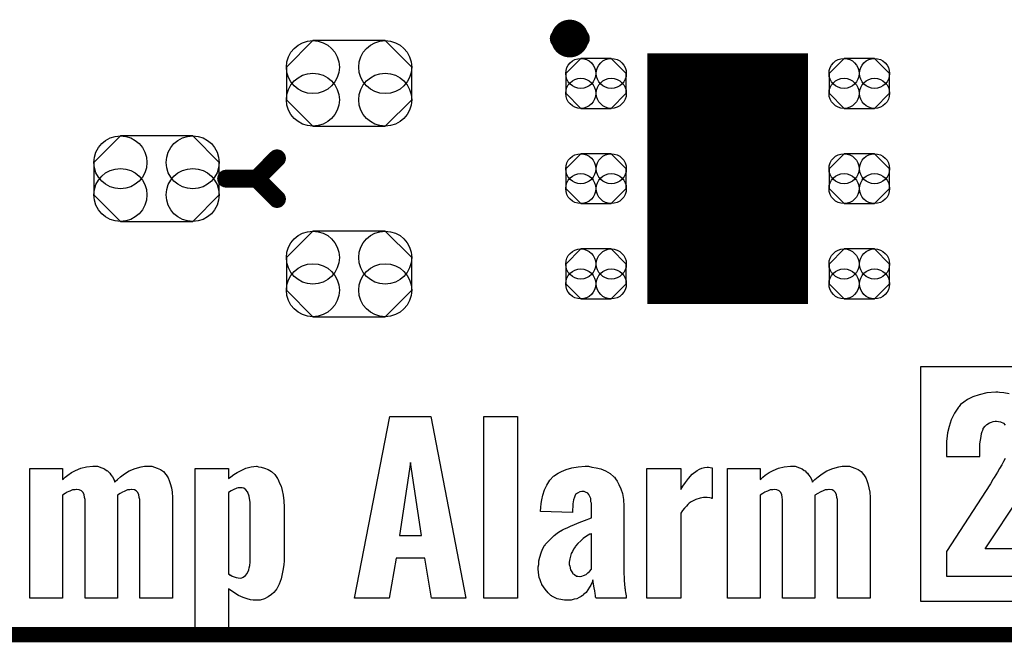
# Model space of a CAD drawing. Extents: x -0.07 to 0.95, y -0.15 to 1.54.
# Tile 2 of 22: x 0.17 to 0.56, y -0.15 to 0.09. Entities that reach past the tile are written whole.
import ezdxf

# ---------------------------------------------------------------- set-up
doc = ezdxf.new("R2010")
doc.units = 0
doc.layers.get('0').update_dxf_attribs({"linetype": 'CONTINUOUS'})
for name, color, linetype in [('gko', 6, 'CONTINUOUS'), ('gto', 2, 'CONTINUOUS'), ('gts', 1, 'CONTINUOUS')]:
    doc.layers.add(name, color=color, linetype=linetype)

# ---------------------------------------------------------------- blocks, each defined once
blk = doc.blocks.new('D69')
at = {"const_width": 0.00395}
blk.add_lwpolyline([(-0.001975, 0, 1), (0.001975, 0, 1)], format="xyb", close=True, dxfattribs=at)
blk = doc.blocks.new('D72')
at = {"const_width": 0.0035}
blk.add_lwpolyline([(-0.00175, 0, 1), (0.00175, 0, 1)], format="xyb", close=True, dxfattribs=at)
blk = doc.blocks.new('D63')
at = {"const_width": 0.0984}
blk.add_lwpolyline([(-0.0315, 0), (0.0315, 0)], dxfattribs=at)
blk = doc.blocks.new('D79')
blk.add_lwpolyline([(-0.0142, -0.0168), (0.0142, -0.0168), (0.0246, -0.0064), (0.0246, 0.0064), (0.0142, 0.0168), (-0.0142, 0.0168), (-0.0246, 0.0064), (-0.0246, -0.0064)], close=True)
for centre in [(-0.0142, 0.0064), (0.0142, 0.0064), (-0.0142, -0.0064), (0.0142, -0.0064)]:
    blk.add_circle(centre, 0.0104)
blk = doc.blocks.new('D80')
blk.add_lwpolyline([(-0.006, -0.0098), (0.006, -0.0098), (0.0119, -0.0039), (0.0119, 0.0039), (0.006, 0.0098), (-0.006, 0.0098), (-0.0119, 0.0039), (-0.0119, -0.0039)], close=True)
for centre in [(-0.006, 0.0039), (0.006, 0.0039), (-0.006, -0.0039), (0.006, -0.0039)]:
    blk.add_circle(centre, 0.0059)

msp = doc.modelspace()

# ---------------------------------------------------------------- linework, layer by layer
at = {"layer": 'gko', "color": 6, "const_width": 0.006}
msp.add_lwpolyline([(-0.05, -0.15), (0.85, -0.15)], dxfattribs=at)
at = {"layer": 'gto', "color": 2, "const_width": 0.007}
for points in [[(0.3919, 0.084, 1), (0.3841, 0.084)], [(0.3841, 0.084, 1), (0.3919, 0.084)]]:
    msp.add_lwpolyline(points, format="xyb", dxfattribs=at)
for points in [[(0.3841, 0.084), (0.3841, 0.084)], [(0.3919, 0.084), (0.3919, 0.084)], [(0.3919, 0.084), (0.3919, 0.084)], [(0.265, 0.029), (0.273, 0.037)], [(0.253, 0.029), (0.265, 0.029)], [(0.265, 0.029), (0.273, 0.021)]]:
    msp.add_lwpolyline(points, dxfattribs=at)
at = {"layer": 'gto', "color": 2}
for points in [[(0.5842, -0.137), (0.5259, -0.137), (0.5259, -0.0448), (0.5842, -0.0448), (0.5842, -0.137)], [(0.5561, -0.0548), (0.5553, -0.0548), (0.5518, -0.0551), (0.5488, -0.0558), (0.5463, -0.0566), (0.5442, -0.0577), (0.5427, -0.0588), (0.5414, -0.0597), (0.5409, -0.0604), (0.5406, -0.0607), (0.5391, -0.063), (0.5378, -0.0657), (0.537, -0.0683), (0.5364, -0.0708), (0.5361, -0.0731), (0.536, -0.0741), (0.536, -0.075), (0.5359, -0.0756), (0.5359, -0.0762), (0.5359, -0.0765), (0.5359, -0.0766), (0.5359, -0.0801), (0.549, -0.0801), (0.549, -0.0769), (0.549, -0.0751), (0.5493, -0.0736), (0.5495, -0.0722), (0.5497, -0.0711), (0.55, -0.0702), (0.5502, -0.0697), (0.5504, -0.0693), (0.5504, -0.0691), (0.5511, -0.0681), (0.5518, -0.0675), (0.5528, -0.0669), (0.5536, -0.0666), (0.5543, -0.0663), (0.555, -0.0662), (0.5556, -0.0662), (0.5564, -0.0663), (0.5572, -0.0665), (0.5583, -0.067), (0.559, -0.0677)], [(0.5606, -0.0554), (0.5585, -0.0551), (0.5568, -0.055), (0.5561, -0.0548)], [(0.3472, -0.1357), (0.3337, -0.1357), (0.3311, -0.12), (0.3198, -0.12), (0.3171, -0.1357), (0.3035, -0.1357), (0.3173, -0.0644), (0.3334, -0.0644), (0.3472, -0.1357)], [(0.3674, -0.1357), (0.3543, -0.1357), (0.3543, -0.0644), (0.3674, -0.0644), (0.3674, -0.1357)], [(0.559, -0.0808), (0.5583, -0.082), (0.5577, -0.0834), (0.5568, -0.0848), (0.556, -0.0862), (0.5553, -0.0873), (0.5547, -0.0883), (0.5543, -0.0888), (0.5542, -0.0891), (0.5532, -0.0908), (0.5359, -0.1174), (0.5359, -0.127), (0.5724, -0.127)], [(0.2239, -0.0839), (0.2249, -0.0842), (0.226, -0.0846), (0.2273, -0.0852), (0.2284, -0.086), (0.2293, -0.0871), (0.2295, -0.0873), (0.2298, -0.0877), (0.2302, -0.0884), (0.2307, -0.0895), (0.2311, -0.0907), (0.2316, -0.0923), (0.2318, -0.0941), (0.232, -0.0962), (0.232, -0.1357), (0.2191, -0.1357), (0.2191, -0.0974), (0.2191, -0.0973), (0.2191, -0.097), (0.2189, -0.0962), (0.2188, -0.095), (0.2182, -0.0941), (0.2181, -0.0939), (0.2177, -0.0935), (0.217, -0.0931), (0.2159, -0.093), (0.2157, -0.093), (0.2152, -0.0931), (0.2143, -0.0932), (0.2132, -0.0937), (0.213, -0.0938), (0.2123, -0.0941), (0.2114, -0.0946), (0.2103, -0.0953), (0.2103, -0.0962), (0.2103, -0.1357), (0.1976, -0.1357), (0.1976, -0.0974), (0.1976, -0.0973), (0.1976, -0.097), (0.1974, -0.0962), (0.1973, -0.095), (0.1967, -0.0941), (0.1966, -0.0939), (0.1962, -0.0935), (0.1953, -0.0931), (0.1944, -0.093), (0.1942, -0.093), (0.1937, -0.0931), (0.1927, -0.0932), (0.1916, -0.0937), (0.1913, -0.0938), (0.1906, -0.0941), (0.1898, -0.0946), (0.1888, -0.0953), (0.1888, -0.1357), (0.1759, -0.1357), (0.1759, -0.0848), (0.1888, -0.0848), (0.1888, -0.0891), (0.1891, -0.0888), (0.1898, -0.0882), (0.1908, -0.0874), (0.1923, -0.0864), (0.1939, -0.0855), (0.196, -0.0846), (0.1982, -0.0841), (0.2007, -0.0838), (0.2013, -0.0838), (0.2019, -0.0839), (0.2025, -0.0839), (0.2042, -0.0845), (0.2052, -0.0849), (0.206, -0.0855), (0.2062, -0.0855), (0.2064, -0.0857), (0.2069, -0.0862), (0.2073, -0.0866), (0.2078, -0.0873), (0.2084, -0.0881), (0.2089, -0.0889), (0.2093, -0.0901), (0.2093, -0.0899), (0.2096, -0.0898), (0.2103, -0.0891), (0.2116, -0.0881), (0.2131, -0.0869), (0.215, -0.0857), (0.2173, -0.0848), (0.2196, -0.0841), (0.221, -0.0838), (0.2231, -0.0838), (0.2239, -0.0839)], [(0.2658, -0.0841), (0.2668, -0.0842), (0.2681, -0.0846), (0.2695, -0.0852), (0.2708, -0.086), (0.2721, -0.0871), (0.2732, -0.0887), (0.2733, -0.0888), (0.2736, -0.0895), (0.274, -0.0905), (0.2746, -0.0917), (0.275, -0.0934), (0.2754, -0.0953), (0.2757, -0.0975), (0.2758, -0.0999), (0.2758, -0.1199), (0.2758, -0.12), (0.2758, -0.1202), (0.2758, -0.1206), (0.2758, -0.1211), (0.2757, -0.1225), (0.2754, -0.1242), (0.2751, -0.1261), (0.2746, -0.1281), (0.2739, -0.1302), (0.2729, -0.132), (0.2728, -0.1321), (0.2724, -0.1327), (0.2717, -0.1334), (0.2708, -0.1342), (0.2696, -0.1352), (0.2681, -0.1359), (0.2664, -0.1364), (0.2645, -0.1365), (0.2642, -0.1365), (0.2636, -0.1364), (0.2626, -0.1363), (0.2613, -0.136), (0.2597, -0.1354), (0.2579, -0.1346), (0.256, -0.1335), (0.254, -0.132), (0.254, -0.1524), (0.2409, -0.1524), (0.2409, -0.0848), (0.254, -0.0848), (0.254, -0.0887), (0.2543, -0.0885), (0.2549, -0.088), (0.256, -0.0871), (0.2574, -0.0863), (0.2589, -0.0855), (0.2608, -0.0846), (0.2628, -0.0841), (0.2649, -0.0839), (0.2651, -0.0839), (0.2658, -0.0841)], [(0.3254, -0.0824), (0.3211, -0.1111), (0.3297, -0.1111), (0.3254, -0.0824)], [(0.3967, -0.0842), (0.3983, -0.0845), (0.4002, -0.0849), (0.402, -0.0857), (0.4038, -0.0867), (0.4053, -0.0881), (0.4055, -0.0882), (0.4059, -0.0888), (0.4066, -0.0898), (0.4073, -0.091), (0.408, -0.0927), (0.4087, -0.0946), (0.4091, -0.097), (0.4092, -0.0995), (0.4092, -0.1232), (0.4092, -0.1235), (0.4092, -0.1241), (0.4092, -0.1249), (0.4092, -0.1261), (0.4094, -0.1274), (0.4094, -0.1288), (0.4096, -0.1316), (0.4096, -0.1317), (0.4098, -0.1321), (0.4098, -0.1327), (0.4099, -0.1334), (0.4101, -0.1347), (0.4101, -0.1353), (0.4101, -0.1357), (0.3983, -0.1357), (0.3983, -0.1356), (0.3981, -0.1353), (0.3981, -0.1346), (0.398, -0.1339), (0.3978, -0.1328), (0.3976, -0.1316), (0.3973, -0.1302), (0.397, -0.1285), (0.397, -0.1286), (0.3969, -0.1291), (0.3966, -0.1297), (0.3962, -0.1306), (0.3958, -0.1314), (0.3951, -0.1324), (0.3944, -0.1334), (0.3934, -0.1343), (0.3933, -0.1345), (0.393, -0.1346), (0.3924, -0.135), (0.3917, -0.1354), (0.3908, -0.1359), (0.3897, -0.1361), (0.3885, -0.1364), (0.3872, -0.1365), (0.3866, -0.1365), (0.3859, -0.1364), (0.3851, -0.1363), (0.3831, -0.1359), (0.382, -0.1354), (0.381, -0.1349), (0.3809, -0.1347), (0.3806, -0.1346), (0.3801, -0.1342), (0.3795, -0.1336), (0.3783, -0.1322), (0.377, -0.1303), (0.377, -0.1302), (0.3767, -0.1297), (0.3766, -0.1292), (0.3763, -0.1285), (0.376, -0.1275), (0.3759, -0.1266), (0.3756, -0.1243), (0.3756, -0.1241), (0.3756, -0.1234), (0.3758, -0.1224), (0.3759, -0.121), (0.3762, -0.1196), (0.3767, -0.1179), (0.3773, -0.1164), (0.3781, -0.115), (0.3783, -0.1149), (0.3785, -0.1145), (0.3791, -0.1138), (0.3799, -0.113), (0.3808, -0.1121), (0.3819, -0.1111), (0.3831, -0.1102), (0.3844, -0.1093), (0.3845, -0.1092), (0.3851, -0.1089), (0.3859, -0.1085), (0.387, -0.1081), (0.3883, -0.1074), (0.3899, -0.1067), (0.3917, -0.106), (0.3938, -0.1052), (0.3965, -0.1042), (0.3965, -0.0994), (0.3965, -0.0992), (0.3965, -0.0989), (0.3965, -0.0984), (0.3963, -0.0978), (0.3962, -0.0966), (0.3956, -0.0953), (0.3956, -0.0952), (0.3955, -0.095), (0.3951, -0.0945), (0.3942, -0.0941), (0.3937, -0.0938), (0.3927, -0.0938), (0.3919, -0.0939), (0.391, -0.0944), (0.3902, -0.095), (0.3901, -0.0953), (0.3898, -0.096), (0.3895, -0.0971), (0.3892, -0.0987), (0.3891, -0.1021), (0.3765, -0.1016), (0.3766, -0.0999), (0.3766, -0.0998), (0.3766, -0.0995), (0.3767, -0.0991), (0.3767, -0.0985), (0.377, -0.0971), (0.3774, -0.0953), (0.3781, -0.0932), (0.379, -0.0913), (0.3801, -0.0894), (0.3816, -0.0878), (0.3819, -0.0877), (0.3824, -0.0873), (0.3834, -0.0866), (0.3848, -0.0859), (0.3866, -0.0852), (0.3888, -0.0845), (0.3913, -0.0841), (0.3941, -0.0839), (0.3953, -0.0839), (0.3967, -0.0842)], [(0.4431, -0.0844), (0.4439, -0.0845), (0.4439, -0.0966), (0.4438, -0.0966), (0.4436, -0.0964), (0.443, -0.0963), (0.442, -0.0962), (0.4405, -0.0962), (0.4399, -0.0963), (0.4392, -0.0964), (0.4375, -0.0969), (0.4357, -0.0978), (0.4356, -0.0978), (0.4353, -0.0981), (0.4349, -0.0984), (0.4343, -0.0989), (0.4338, -0.0995), (0.4331, -0.1003), (0.4323, -0.1012), (0.4316, -0.1023), (0.4316, -0.1357), (0.4182, -0.1357), (0.4182, -0.0848), (0.4316, -0.0848), (0.4316, -0.093), (0.4318, -0.0927), (0.432, -0.0923), (0.4324, -0.0917), (0.4334, -0.0903), (0.4346, -0.0887), (0.4361, -0.087), (0.438, -0.0856), (0.4389, -0.0851), (0.4399, -0.0846), (0.4409, -0.0844), (0.442, -0.0842), (0.4425, -0.0842), (0.4431, -0.0844)], [(0.4979, -0.0839), (0.4989, -0.0842), (0.5, -0.0846), (0.5012, -0.0852), (0.5024, -0.086), (0.5033, -0.0871), (0.5035, -0.0873), (0.5037, -0.0877), (0.5042, -0.0884), (0.5047, -0.0895), (0.5051, -0.0907), (0.5055, -0.0923), (0.5058, -0.0941), (0.506, -0.0962), (0.506, -0.1357), (0.4931, -0.1357), (0.4931, -0.0974), (0.4931, -0.0973), (0.4931, -0.097), (0.4929, -0.0962), (0.4928, -0.095), (0.4922, -0.0941), (0.4921, -0.0939), (0.4917, -0.0935), (0.491, -0.0931), (0.4899, -0.093), (0.4897, -0.093), (0.4892, -0.0931), (0.4883, -0.0932), (0.4872, -0.0937), (0.4869, -0.0938), (0.4863, -0.0941), (0.4854, -0.0946), (0.4843, -0.0953), (0.4843, -0.0962), (0.4843, -0.1357), (0.4715, -0.1357), (0.4715, -0.0974), (0.4715, -0.0973), (0.4715, -0.097), (0.4714, -0.0962), (0.4713, -0.095), (0.4707, -0.0941), (0.4706, -0.0939), (0.4702, -0.0935), (0.4693, -0.0931), (0.4683, -0.093), (0.4682, -0.093), (0.4677, -0.0931), (0.4667, -0.0932), (0.4656, -0.0937), (0.4653, -0.0938), (0.4646, -0.0941), (0.4638, -0.0946), (0.4628, -0.0953), (0.4628, -0.1357), (0.4499, -0.1357), (0.4499, -0.0848), (0.4628, -0.0848), (0.4628, -0.0891), (0.4631, -0.0888), (0.4638, -0.0882), (0.4647, -0.0874), (0.4663, -0.0864), (0.4679, -0.0855), (0.47, -0.0846), (0.4722, -0.0841), (0.4747, -0.0838), (0.4753, -0.0838), (0.4758, -0.0839), (0.4765, -0.0839), (0.4782, -0.0845), (0.4792, -0.0849), (0.48, -0.0855), (0.4801, -0.0855), (0.4804, -0.0857), (0.4808, -0.0862), (0.4813, -0.0866), (0.4818, -0.0873), (0.4824, -0.0881), (0.4829, -0.0889), (0.4833, -0.0901), (0.4833, -0.0899), (0.4836, -0.0898), (0.4843, -0.0891), (0.4856, -0.0881), (0.4871, -0.0869), (0.489, -0.0857), (0.4913, -0.0848), (0.4936, -0.0841), (0.495, -0.0838), (0.4971, -0.0838), (0.4979, -0.0839)], [(0.2586, -0.0923), (0.2582, -0.0923), (0.2578, -0.0924), (0.2572, -0.0925), (0.2558, -0.0931), (0.255, -0.0935), (0.254, -0.0942), (0.254, -0.1263), (0.2542, -0.1263), (0.2545, -0.1266), (0.2549, -0.1267), (0.2554, -0.127), (0.257, -0.1275), (0.2577, -0.1277), (0.2585, -0.1278), (0.2586, -0.1278), (0.2592, -0.1277), (0.2597, -0.1274), (0.2606, -0.1268), (0.2613, -0.126), (0.262, -0.1246), (0.2621, -0.1238), (0.2624, -0.1228), (0.2625, -0.1216), (0.2625, -0.1203), (0.2625, -0.0991), (0.2625, -0.0989), (0.2625, -0.0985), (0.2625, -0.098), (0.2624, -0.0973), (0.2621, -0.0957), (0.2615, -0.0942), (0.2615, -0.0941), (0.2614, -0.0939), (0.2608, -0.0932), (0.26, -0.0925), (0.2593, -0.0924), (0.2586, -0.0923)], [(0.5724, -0.1163), (0.5511, -0.1163), (0.5649, -0.0956)], [(0.3965, -0.1103), (0.3963, -0.1105), (0.3959, -0.1106), (0.3952, -0.111), (0.3942, -0.1116), (0.3933, -0.1123), (0.3923, -0.1132), (0.3912, -0.1142), (0.3902, -0.1153), (0.3901, -0.1155), (0.3898, -0.1159), (0.3895, -0.1164), (0.3891, -0.1173), (0.3885, -0.1182), (0.3883, -0.1192), (0.388, -0.1203), (0.3878, -0.1216), (0.3878, -0.1217), (0.3878, -0.122), (0.3878, -0.1225), (0.388, -0.1231), (0.3883, -0.1245), (0.389, -0.1257), (0.3891, -0.126), (0.3898, -0.1264), (0.3906, -0.127), (0.3912, -0.1271), (0.3919, -0.1272), (0.3921, -0.1272), (0.3927, -0.1271), (0.3934, -0.1268), (0.3944, -0.1264), (0.3946, -0.1263), (0.3951, -0.1257), (0.3958, -0.1252), (0.3965, -0.1243), (0.3965, -0.1103)]]:
    msp.add_lwpolyline(points, dxfattribs=at)

# ---------------------------------------------------------------- block references
at = {"layer": 'gto'}
for name, p in [('D69', (0.3841, 0.084)), ('D69', (0.3841, 0.084)), ('D69', (0.3919, 0.084)), ('D69', (0.3919, 0.084)), ('D69', (0.3919, 0.084)), ('D69', (0.3919, 0.084)), ('D72', (0.273, 0.037)), ('D72', (0.253, 0.029)), ('D72', (0.265, 0.029)), ('D72', (0.265, 0.029)), ('D72', (0.265, 0.029)), ('D72', (0.273, 0.021))]:
    msp.add_blockref(name, p, dxfattribs=at)
at = {"layer": 'gts'}
for name, p in [('D79', (0.3013, 0.0664)), ('D63', (0.45, 0.029)), ('D80', (0.3983, 0.0664)), ('D80', (0.5017, 0.0664)), ('D79', (0.2257, 0.029)), ('D80', (0.3983, 0.029)), ('D80', (0.5017, 0.029)), ('D79', (0.3013, -0.0084)), ('D80', (0.3983, -0.0084)), ('D80', (0.5017, -0.0084))]:
    msp.add_blockref(name, p, dxfattribs=at)

doc.saveas('drawing.dxf')
